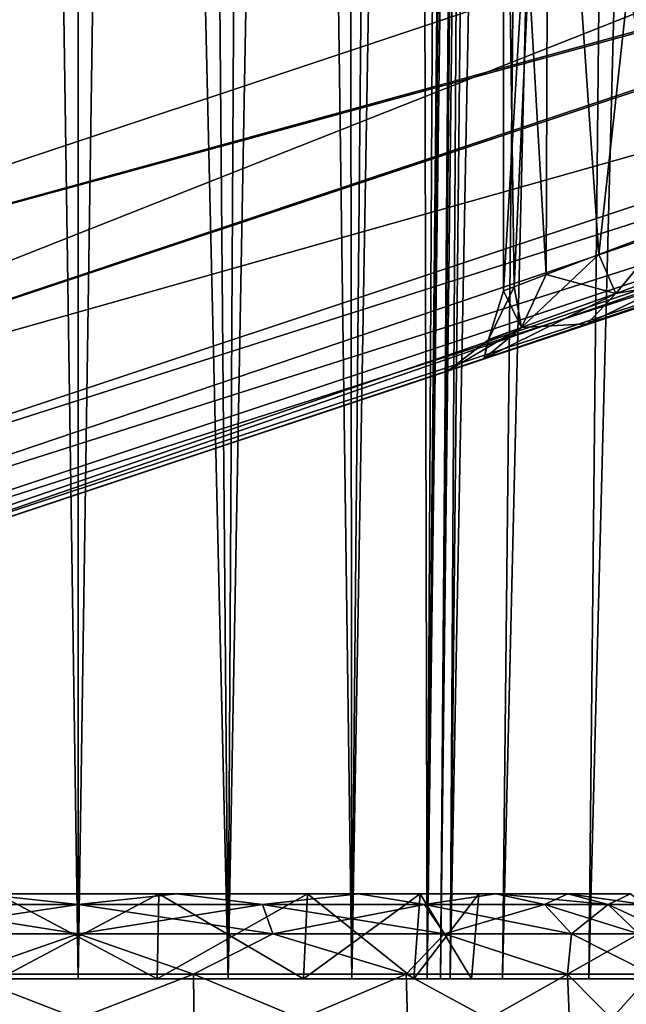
# Model space of a CAD drawing. Header units: millimetres. Extents: x -96 to 96, y -34 to 18.
# Tile 102 of 192: x -0.34 to 3.22, y -27.65 to -21.86. Entities that reach past the tile are written whole.
import ezdxf

# ---------------------------------------------------------------- set-up
doc = ezdxf.new("R2010")
doc.units = ezdxf.units.MM
doc.header["$LTSCALE"] = 65.185185
for name, color, linetype in [('107', 7, 'CONTINUOUS'), ('131', 7, 'CONTINUOUS'), ('162', 7, 'CONTINUOUS'), ('163', 7, 'CONTINUOUS'), ('176', 7, 'CONTINUOUS'), ('177', 7, 'CONTINUOUS'), ('22', 7, 'CONTINUOUS'), ('24', 7, 'CONTINUOUS'), ('54', 7, 'CONTINUOUS'), ('55', 7, 'CONTINUOUS'), ('57', 7, 'CONTINUOUS'), ('59', 7, 'CONTINUOUS'), ('68', 7, 'CONTINUOUS'), ('70', 7, 'CONTINUOUS'), ('834', 7, 'CONTINUOUS'), ('835', 7, 'CONTINUOUS'), ('836', 7, 'CONTINUOUS'), ('837', 7, 'CONTINUOUS'), ('838', 7, 'CONTINUOUS'), ('872', 7, 'CONTINUOUS'), ('876', 7, 'CONTINUOUS'), ('92', 7, 'CONTINUOUS'), ('95', 7, 'CONTINUOUS')]:
    doc.layers.add(name, color=color, linetype=linetype)

msp = doc.modelspace()

# ---------------------------------------------------------------- linework, layer by layer
at = {"layer": '107', "color": 7, "linetype": 'Continuous'}
for points in [[(0.6783, -27.4738, -27.4476), (-0.6838, -28, -27.4746), (-0.6783, -27.4738, -27.4476), (0.6783, -27.4738, -27.4476)], [(0.6838, -28, -27.4746), (-0.6838, -28, -27.4746), (0.6783, -27.4738, -27.4476), (0.6838, -28, -27.4746)], [(1.9282, -27.4738, -26.9199), (0.6838, -28, -27.4746), (0.6783, -27.4738, -27.4476), (1.9282, -27.4738, -26.9199)], [(1.9438, -28, -26.9427), (0.6838, -28, -27.4746), (1.9282, -27.4738, -26.9199), (1.9438, -28, -26.9427)], [(2.8745, -27.4738, -25.9477), (1.9438, -28, -26.9427), (1.9282, -27.4738, -26.9199), (2.8745, -27.4738, -25.9477)], [(2.8977, -28, -25.9627), (1.9438, -28, -26.9427), (2.8745, -27.4738, -25.9477), (2.8977, -28, -25.9627)], [(3.3681, -27.4738, -24.6841), (2.8977, -28, -25.9627), (2.8745, -27.4738, -25.9477), (3.3681, -27.4738, -24.6841)], [(3.3953, -28, -24.6888), (2.8977, -28, -25.9627), (3.3681, -27.4738, -24.6841), (3.3953, -28, -24.6888)]]:
    msp.add_3dface(points, dxfattribs=at)
at = {"layer": '131', "color": 7, "linetype": 'Continuous'}
for points in [[(-0.6838, -28, 27.4746), (0.6838, -28, 27.4746), (-0.6783, -27.4738, 27.4476), (-0.6838, -28, 27.4746)], [(-0.6783, -27.4738, 27.4476), (0.6838, -28, 27.4746), (0.6783, -27.4738, 27.4476), (-0.6783, -27.4738, 27.4476)], [(0.6838, -28, 27.4746), (1.9438, -28, 26.9427), (0.6783, -27.4738, 27.4476), (0.6838, -28, 27.4746)], [(0.6783, -27.4738, 27.4476), (1.9438, -28, 26.9427), (1.9282, -27.4738, 26.9199), (0.6783, -27.4738, 27.4476)], [(1.9282, -27.4738, 26.9199), (2.8977, -28, 25.9627), (2.8745, -27.4738, 25.9477), (1.9282, -27.4738, 26.9199)], [(1.9438, -28, 26.9427), (2.8977, -28, 25.9627), (1.9282, -27.4738, 26.9199), (1.9438, -28, 26.9427)], [(2.8977, -28, 25.9627), (3.3953, -28, 24.6888), (2.8745, -27.4738, 25.9477), (2.8977, -28, 25.9627)], [(3.3953, -28, 24.6888), (3.3681, -27.4738, 24.6841), (2.8745, -27.4738, 25.9477), (3.3953, -28, 24.6888)]]:
    msp.add_3dface(points, dxfattribs=at)
at = {"layer": '162', "color": 7, "linetype": 'Continuous'}
for points in [[(3.2456, -27, 23.7382), (2.8762, -27, 24.5983), (3.3263, -27.0627, 24.0564), (3.2456, -27, 23.7382)], [(3.3263, -27.0627, 24.0564), (2.8762, -27, 24.5983), (3.115, -27.0627, 24.6399), (3.3263, -27.0627, 24.0564)], [(3.3263, -27.0627, 24.0564), (3.115, -27.0627, 24.6399), (3.4838, -27.2352, 24.1471), (3.3263, -27.0627, 24.0564)], [(3.4838, -27.2352, 24.1471), (3.115, -27.0627, 24.6399), (3.2941, -27.2353, 24.6712), (3.4838, -27.2352, 24.1471)]]:
    msp.add_3dface(points, dxfattribs=at)
at = {"layer": '163', "color": 7, "linetype": 'Continuous'}
for points in [[(0, -27.0626, 27.2585), (-0.5793, -27, 26.9582), (-1.0828, -27.0626, 27.0673), (0, -27.0626, 27.2585)], [(0.5793, -27, 26.9582), (-0.5793, -27, 26.9582), (0, -27.0626, 27.2585), (0.5793, -27, 26.9582)], [(1.0828, -27.0626, 27.0674), (0.5793, -27, 26.9582), (0, -27.0626, 27.2585), (1.0828, -27.0626, 27.0674)], [(1.6467, -27, 26.5076), (0.5793, -27, 26.9582), (1.0828, -27.0626, 27.0674), (1.6467, -27, 26.5076)], [(2.0347, -27.0627, 26.5169), (1.6467, -27, 26.5076), (1.0828, -27.0626, 27.0674), (2.0347, -27.0627, 26.5169)], [(2.4547, -27, 25.6773), (1.6467, -27, 26.5076), (2.0347, -27.0627, 26.5169), (2.4547, -27, 25.6773)], [(2.7406, -27.0627, 25.6738), (2.4547, -27, 25.6773), (2.0347, -27.0627, 26.5169), (2.7406, -27.0627, 25.6738)], [(3.115, -27.0627, 24.6399), (2.4547, -27, 25.6773), (2.7406, -27.0627, 25.6738), (3.115, -27.0627, 24.6399)], [(2.8762, -27, 24.5983), (2.4547, -27, 25.6773), (3.115, -27.0627, 24.6399), (2.8762, -27, 24.5983)], [(0, -27.2351, 27.4403), (-1.0828, -27.0626, 27.0673), (-1.1451, -27.2351, 27.2381), (0, -27.2351, 27.4403)], [(0, -27.0626, 27.2585), (-1.0828, -27.0626, 27.0673), (0, -27.2351, 27.4403), (0, -27.0626, 27.2585)], [(1.1451, -27.2352, 27.2382), (0, -27.0626, 27.2585), (0, -27.2351, 27.4403), (1.1451, -27.2352, 27.2382)], [(1.0828, -27.0626, 27.0674), (0, -27.0626, 27.2585), (1.1451, -27.2352, 27.2382), (1.0828, -27.0626, 27.0674)], [(2.1517, -27.2352, 26.6561), (1.0828, -27.0626, 27.0674), (1.1451, -27.2352, 27.2382), (2.1517, -27.2352, 26.6561)], [(2.0347, -27.0627, 26.5169), (1.0828, -27.0626, 27.0674), (2.1517, -27.2352, 26.6561), (2.0347, -27.0627, 26.5169)], [(2.8981, -27.2352, 25.7645), (2.0347, -27.0627, 26.5169), (2.1517, -27.2352, 26.6561), (2.8981, -27.2352, 25.7645)], [(2.7406, -27.0627, 25.6738), (2.0347, -27.0627, 26.5169), (2.8981, -27.2352, 25.7645), (2.7406, -27.0627, 25.6738)], [(3.2941, -27.2353, 24.6712), (2.7406, -27.0627, 25.6738), (2.8981, -27.2352, 25.7645), (3.2941, -27.2353, 24.6712)], [(3.2941, -27.2353, 24.6712), (3.115, -27.0627, 24.6399), (2.7406, -27.0627, 25.6738), (3.2941, -27.2353, 24.6712)], [(-0.6783, -27.4738, 27.4476), (0, -27.2351, 27.4403), (-1.1451, -27.2351, 27.2381), (-0.6783, -27.4738, 27.4476)], [(-0.6783, -27.4738, 27.4476), (0.6783, -27.4738, 27.4476), (0, -27.2351, 27.4403), (-0.6783, -27.4738, 27.4476)], [(0.6783, -27.4738, 27.4476), (1.1451, -27.2352, 27.2382), (0, -27.2351, 27.4403), (0.6783, -27.4738, 27.4476)], [(0.6783, -27.4738, 27.4476), (1.9282, -27.4738, 26.9199), (1.1451, -27.2352, 27.2382), (0.6783, -27.4738, 27.4476)], [(1.9282, -27.4738, 26.9199), (2.1517, -27.2352, 26.6561), (1.1451, -27.2352, 27.2382), (1.9282, -27.4738, 26.9199)], [(1.9282, -27.4738, 26.9199), (2.8745, -27.4738, 25.9477), (2.1517, -27.2352, 26.6561), (1.9282, -27.4738, 26.9199)], [(2.8745, -27.4738, 25.9477), (2.8981, -27.2352, 25.7645), (2.1517, -27.2352, 26.6561), (2.8745, -27.4738, 25.9477)], [(2.8745, -27.4738, 25.9477), (3.3681, -27.4738, 24.6841), (2.8981, -27.2352, 25.7645), (2.8745, -27.4738, 25.9477)], [(3.3681, -27.4738, 24.6841), (3.2941, -27.2353, 24.6712), (2.8981, -27.2352, 25.7645), (3.3681, -27.4738, 24.6841)]]:
    msp.add_3dface(points, dxfattribs=at)
at = {"layer": '176', "color": 7, "linetype": 'Continuous'}
for points in [[(-1.0828, -27.0626, -27.0674), (-0.5793, -27, -26.9582), (0, -27.0626, -27.2585), (-1.0828, -27.0626, -27.0674)], [(-0.5793, -27, -26.9582), (0.5793, -27, -26.9582), (0, -27.0626, -27.2585), (-0.5793, -27, -26.9582)], [(0, -27.0626, -27.2585), (0.5793, -27, -26.9582), (1.0828, -27.0626, -27.0673), (0, -27.0626, -27.2585)], [(0.5793, -27, -26.9582), (1.6467, -27, -26.5076), (1.0828, -27.0626, -27.0673), (0.5793, -27, -26.9582)], [(1.0828, -27.0626, -27.0673), (1.6467, -27, -26.5076), (2.0347, -27.0626, -26.5169), (1.0828, -27.0626, -27.0673)], [(1.6467, -27, -26.5076), (2.4547, -27, -25.6773), (2.0347, -27.0626, -26.5169), (1.6467, -27, -26.5076)], [(2.0347, -27.0626, -26.5169), (2.4547, -27, -25.6773), (2.7404, -27.0626, -25.6737), (2.0347, -27.0626, -26.5169)], [(2.4547, -27, -25.6773), (2.8762, -27, -24.5983), (2.7404, -27.0626, -25.6737), (2.4547, -27, -25.6773)], [(2.7404, -27.0626, -25.6737), (2.8762, -27, -24.5983), (3.1148, -27.0626, -24.6399), (2.7404, -27.0626, -25.6737)], [(-1.1451, -27.2352, -27.2382), (0, -27.0626, -27.2585), (0, -27.2351, -27.4403), (-1.1451, -27.2352, -27.2382)], [(-1.0828, -27.0626, -27.0674), (0, -27.0626, -27.2585), (-1.1451, -27.2352, -27.2382), (-1.0828, -27.0626, -27.0674)], [(0, -27.0626, -27.2585), (1.0828, -27.0626, -27.0673), (0, -27.2351, -27.4403), (0, -27.0626, -27.2585)], [(0, -27.2351, -27.4403), (1.0828, -27.0626, -27.0673), (1.1451, -27.2351, -27.2381), (0, -27.2351, -27.4403)], [(1.0828, -27.0626, -27.0673), (2.0347, -27.0626, -26.5169), (1.1451, -27.2351, -27.2381), (1.0828, -27.0626, -27.0673)], [(1.1451, -27.2351, -27.2381), (2.0347, -27.0626, -26.5169), (2.1517, -27.2351, -26.656), (1.1451, -27.2351, -27.2381)], [(2.0347, -27.0626, -26.5169), (2.7404, -27.0626, -25.6737), (2.1517, -27.2351, -26.656), (2.0347, -27.0626, -26.5169)], [(2.1517, -27.2351, -26.656), (2.7404, -27.0626, -25.6737), (2.898, -27.2351, -25.7644), (2.1517, -27.2351, -26.656)], [(2.7404, -27.0626, -25.6737), (3.1148, -27.0626, -24.6399), (2.898, -27.2351, -25.7644), (2.7404, -27.0626, -25.6737)], [(2.898, -27.2351, -25.7644), (3.1148, -27.0626, -24.6399), (3.294, -27.235, -24.6711), (2.898, -27.2351, -25.7644)], [(-0.6783, -27.4738, -27.4476), (-1.1451, -27.2352, -27.2382), (0, -27.2351, -27.4403), (-0.6783, -27.4738, -27.4476)], [(0.6783, -27.4738, -27.4476), (-0.6783, -27.4738, -27.4476), (0, -27.2351, -27.4403), (0.6783, -27.4738, -27.4476)], [(0.6783, -27.4738, -27.4476), (0, -27.2351, -27.4403), (1.1451, -27.2351, -27.2381), (0.6783, -27.4738, -27.4476)], [(1.9282, -27.4738, -26.9199), (0.6783, -27.4738, -27.4476), (1.1451, -27.2351, -27.2381), (1.9282, -27.4738, -26.9199)], [(1.9282, -27.4738, -26.9199), (1.1451, -27.2351, -27.2381), (2.1517, -27.2351, -26.656), (1.9282, -27.4738, -26.9199)], [(2.8745, -27.4738, -25.9477), (1.9282, -27.4738, -26.9199), (2.1517, -27.2351, -26.656), (2.8745, -27.4738, -25.9477)], [(2.8745, -27.4738, -25.9477), (2.1517, -27.2351, -26.656), (2.898, -27.2351, -25.7644), (2.8745, -27.4738, -25.9477)], [(3.3681, -27.4738, -24.6841), (2.8745, -27.4738, -25.9477), (3.294, -27.235, -24.6711), (3.3681, -27.4738, -24.6841)], [(2.8745, -27.4738, -25.9477), (2.898, -27.2351, -25.7644), (3.294, -27.235, -24.6711), (2.8745, -27.4738, -25.9477)]]:
    msp.add_3dface(points, dxfattribs=at)
at = {"layer": '177', "color": 7, "linetype": 'Continuous'}
for points in [[(2.8762, -27, -24.5983), (3.2456, -27, -23.7382), (3.1148, -27.0626, -24.6399), (2.8762, -27, -24.5983)], [(3.1148, -27.0626, -24.6399), (3.2456, -27, -23.7382), (3.3262, -27.0626, -24.0563), (3.1148, -27.0626, -24.6399)], [(3.294, -27.235, -24.6711), (3.1148, -27.0626, -24.6399), (3.3262, -27.0626, -24.0563), (3.294, -27.235, -24.6711)]]:
    msp.add_3dface(points, dxfattribs=at)
at = {"layer": '22', "color": 7, "linetype": 'Continuous'}
for points in [[(72, -2, 20), (72, -27.5, 20.2225), (-72, -27.5, 20.2225), (72, -2, 20)], [(-72, -2, 20), (72, -2, 20), (-72, -27.5, 20.2225), (-72, -2, 20)]]:
    msp.add_3dface(points, dxfattribs=at)
at = {"layer": '24', "color": 7, "linetype": 'Continuous'}
for points in [[(-72, -2, -20), (-72, -27.5, -20.2225), (72, -27.5, -20.2225), (-72, -2, -20)], [(72, -2, -20), (-72, -2, -20), (72, -27.5, -20.2225), (72, -2, -20)]]:
    msp.add_3dface(points, dxfattribs=at)
at = {"layer": '54', "color": 7, "linetype": 'Continuous'}
for points in [[(-0.5614, 10.2026, -26.5077), (0, 10.2026, -26.5721), (-0.8827, -27.5, -26.0533), (-0.5614, 10.2026, -26.5077)], [(-0.8827, -27.5, -26.0533), (0, 10.2026, -26.5721), (0, -27.5, -26.2431), (-0.8827, -27.5, -26.0533)], [(0, 10.2026, -26.5721), (0.5614, 10.2026, -26.5077), (0, -27.5, -26.2431), (0, 10.2026, -26.5721)], [(0, -27.5, -26.2431), (0.5614, 10.2026, -26.5077), (0.8827, -27.5, -26.0533), (0, -27.5, -26.2431)], [(0.5614, 10.2026, -26.5077), (1.0935, 10.2026, -26.3176), (0.8827, -27.5, -26.0533), (0.5614, 10.2026, -26.5077)], [(1.0935, 10.2026, -26.3176), (1.5686, 10.2026, -26.0117), (0.8827, -27.5, -26.0533), (1.0935, 10.2026, -26.3176)], [(0.8827, -27.5, -26.0533), (1.5686, 10.2026, -26.0117), (1.609, -27.5, -25.5174), (0.8827, -27.5, -26.0533)], [(1.5686, 10.2026, -26.0117), (1.9621, 10.2026, -25.6062), (1.609, -27.5, -25.5174), (1.5686, 10.2026, -26.0117)], [(1.9621, 10.2026, -25.6062), (2.2533, 10.2026, -25.1219), (1.609, -27.5, -25.5174), (1.9621, 10.2026, -25.6062)], [(1.609, -27.5, -25.5174), (2.2533, 10.2026, -25.1219), (2.0508, -27.5, -24.7305), (1.609, -27.5, -25.5174)], [(2.4271, 10.2026, -24.5843), (2.4744, 10.2026, -24.0212), (2.0508, -27.5, -24.7305), (2.4271, 10.2026, -24.5843)], [(2.0508, -27.5, -24.7305), (2.4744, 10.2026, -24.0212), (2.3157, -7.4278, -23.9296), (2.0508, -27.5, -24.7305)], [(2.2533, 10.2026, -25.1219), (2.4271, 10.2026, -24.5843), (2.0508, -27.5, -24.7305), (2.2533, 10.2026, -25.1219)], [(2.1301, -27.5, -23.8316), (2.0508, -27.5, -24.7305), (2.3157, -7.4278, -23.9296), (2.1301, -27.5, -23.8316)]]:
    msp.add_3dface(points, dxfattribs=at)
at = {"layer": '55', "color": 7, "linetype": 'Continuous'}
for points in [[(0, -27.5, 26.2431), (-0.5614, 10.2026, 26.5077), (-0.8827, -27.5, 26.0533), (0, -27.5, 26.2431)], [(0, 10.2026, 26.5721), (-0.5614, 10.2026, 26.5077), (0, -27.5, 26.2431), (0, 10.2026, 26.5721)], [(0.8827, -27.5, 26.0533), (0, 10.2026, 26.5721), (0, -27.5, 26.2431), (0.8827, -27.5, 26.0533)], [(0.5614, 10.2026, 26.5077), (0, 10.2026, 26.5721), (0.8827, -27.5, 26.0533), (0.5614, 10.2026, 26.5077)], [(1.0935, 10.2026, 26.3176), (0.5614, 10.2026, 26.5077), (0.8827, -27.5, 26.0533), (1.0935, 10.2026, 26.3176)], [(1.609, -27.5, 25.5174), (1.0935, 10.2026, 26.3176), (0.8827, -27.5, 26.0533), (1.609, -27.5, 25.5174)], [(1.5686, 10.2026, 26.0117), (1.0935, 10.2026, 26.3176), (1.609, -27.5, 25.5174), (1.5686, 10.2026, 26.0117)], [(1.9621, 10.2026, 25.6062), (1.5686, 10.2026, 26.0117), (1.609, -27.5, 25.5174), (1.9621, 10.2026, 25.6062)], [(2.0508, -27.5, 24.7305), (1.9621, 10.2026, 25.6062), (1.609, -27.5, 25.5174), (2.0508, -27.5, 24.7305)], [(2.2533, 10.2026, 25.1219), (1.9621, 10.2026, 25.6062), (2.0508, -27.5, 24.7305), (2.2533, 10.2026, 25.1219)], [(2.4271, 10.2026, 24.5843), (2.2533, 10.2026, 25.1219), (2.0508, -27.5, 24.7305), (2.4271, 10.2026, 24.5843)], [(2.1301, -27.5, 23.8316), (2.4271, 10.2026, 24.5843), (2.0508, -27.5, 24.7305), (2.1301, -27.5, 23.8316)], [(2.294, -9.8053, 23.9176), (2.4271, 10.2026, 24.5843), (2.1301, -27.5, 23.8316), (2.294, -9.8053, 23.9176)]]:
    msp.add_3dface(points, dxfattribs=at)
at = {"layer": '57', "color": 7, "linetype": 'Continuous'}
for points in [[(2.4938, -27.5, 22.6542), (2.897, 10.2038, 22.9312), (2.1854, -27.5, 23.204), (2.4938, -27.5, 22.6542)], [(2.897, 10.2038, 22.9312), (2.5752, 10.2035, 23.4333), (2.1854, -27.5, 23.204), (2.897, 10.2038, 22.9312)], [(2.5752, 10.2035, 23.4333), (2.294, -9.8053, 23.9176), (2.1854, -27.5, 23.204), (2.5752, 10.2035, 23.4333)], [(3.3891, 10.2035, 22.5942), (2.897, 10.2038, 22.9312), (2.4938, -27.5, 22.6542), (3.3891, 10.2035, 22.5942)], [(3.0008, -27.5, 22.2797), (3.3891, 10.2035, 22.5942), (2.4938, -27.5, 22.6542), (3.0008, -27.5, 22.2797)], [(3.3023, -27.5, 22.1803), (3.3891, 10.2035, 22.5942), (3.0008, -27.5, 22.2797), (3.3023, -27.5, 22.1803)], [(2.294, -9.8053, 23.9176), (2.1301, -27.5, 23.8316), (2.1854, -27.5, 23.204), (2.294, -9.8053, 23.9176)]]:
    msp.add_3dface(points, dxfattribs=at)
at = {"layer": '59', "color": 7, "linetype": 'Continuous'}
for points in [[(2.1301, -27.5, -23.8316), (2.5752, 10.2035, -23.4333), (2.1855, -27.5, -23.2038), (2.1301, -27.5, -23.8316)], [(2.1301, -27.5, -23.8316), (2.3157, -7.4278, -23.9296), (2.5752, 10.2035, -23.4333), (2.1301, -27.5, -23.8316)], [(2.1855, -27.5, -23.2038), (2.897, 10.2038, -22.9312), (2.4939, -27.5, -22.6541), (2.1855, -27.5, -23.2038)], [(2.5752, 10.2035, -23.4333), (2.897, 10.2038, -22.9312), (2.1855, -27.5, -23.2038), (2.5752, 10.2035, -23.4333)], [(2.897, 10.2038, -22.9312), (3.3891, 10.2035, -22.5942), (2.4939, -27.5, -22.6541), (2.897, 10.2038, -22.9312)], [(2.4939, -27.5, -22.6541), (3.3891, 10.2035, -22.5942), (3.0009, -27.5, -22.2797), (2.4939, -27.5, -22.6541)], [(3.3891, 10.2035, -22.5942), (3.9737, 10.2026, -22.4756), (3.0009, -27.5, -22.2797), (3.3891, 10.2035, -22.5942)], [(3.0009, -27.5, -22.2797), (3.9737, 10.2026, -22.4756), (3.3023, -27.5, -22.1803), (3.0009, -27.5, -22.2797)]]:
    msp.add_3dface(points, dxfattribs=at)
at = {"layer": '68', "color": 7, "linetype": 'Continuous'}
for points in [[(73.3466, -27.5, 20.3466), (-49.605, -27.5, 20.2305), (-73.3466, -27.5, 20.3466), (73.3466, -27.5, 20.3466)], [(49.605, -27.5, -20.2305), (-73.3466, -27.5, -20.3466), (48.8933, -27.5, -19.8877), (49.605, -27.5, -20.2305)], [(48.8933, -27.5, -19.8877), (-73.3466, -27.5, -20.3466), (-49.605, -27.5, -20.2305), (48.8933, -27.5, -19.8877)], [(-73.3466, -27.5, -20.3466), (49.605, -27.5, -20.2305), (73.3466, -27.5, -20.3466), (-73.3466, -27.5, -20.3466)], [(-48.8933, -27.5, 19.8877), (-49.605, -27.5, 20.2305), (50.2064, -27.5, 20.263), (-48.8933, -27.5, 19.8877)], [(48.225, -27.5, -18.5), (48.4008, -27.5, -19.2702), (-49.605, -27.5, -20.2305), (48.225, -27.5, -18.5)], [(48.225, -27.5, -18.5), (-49.605, -27.5, -20.2305), (35.4729, -27.5, -15.0717), (48.225, -27.5, -18.5)], [(48.4008, -27.5, -19.2702), (48.8933, -27.5, -19.8877), (-49.605, -27.5, -20.2305), (48.4008, -27.5, -19.2702)], [(-49.605, -27.5, -20.2305), (32.875, -27.5, -13), (33.0854, -27.5, -13.922), (-49.605, -27.5, -20.2305)], [(32.875, -27.5, -13), (-49.605, -27.5, -20.2305), (-34.5271, -27.5, -15.0717), (32.875, -27.5, -13)], [(35.4729, -27.5, -15.0717), (-49.605, -27.5, -20.2305), (34.5271, -27.5, -15.0717), (35.4729, -27.5, -15.0717)], [(34.5271, -27.5, -15.0717), (-49.605, -27.5, -20.2305), (33.6751, -27.5, -14.6614), (34.5271, -27.5, -15.0717)], [(33.6751, -27.5, -14.6614), (-49.605, -27.5, -20.2305), (33.0854, -27.5, -13.922), (33.6751, -27.5, -14.6614)], [(-49.605, -27.5, 20.2305), (73.3466, -27.5, 20.3466), (50.2064, -27.5, 20.263), (-49.605, -27.5, 20.2305)], [(-48.4008, -27.5, 19.2702), (-48.8933, -27.5, 19.8877), (50.2064, -27.5, 20.263), (-48.4008, -27.5, 19.2702)], [(-48.225, -27.5, 18.5), (-48.4008, -27.5, 19.2702), (50.2064, -27.5, 20.263), (-48.225, -27.5, 18.5)], [(-35.4729, -27.5, 15.0717), (-48.225, -27.5, 18.5), (50.2064, -27.5, 20.263), (-35.4729, -27.5, 15.0717)], [(-34.5271, -27.5, 15.0717), (-35.4729, -27.5, 15.0717), (50.2064, -27.5, 20.263), (-34.5271, -27.5, 15.0717)], [(-33.6751, -27.5, 14.6614), (-34.5271, -27.5, 15.0717), (50.2064, -27.5, 20.263), (-33.6751, -27.5, 14.6614)], [(32.875, -27.5, 13), (32.875, -27.5, -13), (-34.5271, -27.5, -15.0717), (32.875, -27.5, 13)], [(-33.6751, -27.5, -14.6614), (32.875, -27.5, 13), (-34.5271, -27.5, -15.0717), (-33.6751, -27.5, -14.6614)], [(-33.0854, -27.5, 13.922), (-33.6751, -27.5, 14.6614), (50.2064, -27.5, 20.263), (-33.0854, -27.5, 13.922)], [(-33.0854, -27.5, -13.922), (32.875, -27.5, 13), (-33.6751, -27.5, -14.6614), (-33.0854, -27.5, -13.922)], [(-32.875, -27.5, 13), (-33.0854, -27.5, 13.922), (50.2064, -27.5, 20.263), (-32.875, -27.5, 13)], [(-32.875, -27.5, -13), (32.875, -27.5, 13), (-33.0854, -27.5, -13.922), (-32.875, -27.5, -13)], [(34.5271, -27.5, 15.0717), (33.6751, -27.5, 14.6614), (-32.875, -27.5, -13), (34.5271, -27.5, 15.0717)], [(34.5271, -27.5, 15.0717), (-32.875, -27.5, -13), (-32.875, -27.5, 13), (34.5271, -27.5, 15.0717)], [(34.5271, -27.5, 15.0717), (-32.875, -27.5, 13), (49.3934, -27.5, 20.1681), (34.5271, -27.5, 15.0717)], [(49.3934, -27.5, 20.1681), (-32.875, -27.5, 13), (50.2064, -27.5, 20.263), (49.3934, -27.5, 20.1681)], [(33.0854, -27.5, 13.922), (32.875, -27.5, 13), (-32.875, -27.5, -13), (33.0854, -27.5, 13.922)], [(33.6751, -27.5, 14.6614), (33.0854, -27.5, 13.922), (-32.875, -27.5, -13), (33.6751, -27.5, 14.6614)], [(-0.4656, -27.5, -26.3965), (0.4214, -27.5, -25.9428), (0.4656, -27.5, -26.3965), (-0.4656, -27.5, -26.3965)], [(-0.4214, -27.5, -25.9428), (0.4214, -27.5, -25.9428), (-0.4656, -27.5, -26.3965), (-0.4214, -27.5, -25.9428)], [(-0.4656, -27.5, 26.3965), (0.4656, -27.5, 26.3965), (-0.4214, -27.5, 25.9428), (-0.4656, -27.5, 26.3965)], [(-0.4214, -27.5, 25.9428), (0.4656, -27.5, 26.3965), (0.4214, -27.5, 25.9428), (-0.4214, -27.5, 25.9428)], [(0.4214, -27.5, -25.9428), (1.1807, -27.5, -25.5771), (0.4656, -27.5, -26.3965), (0.4214, -27.5, -25.9428)], [(0.4214, -27.5, 25.9428), (0.4656, -27.5, 26.3965), (1.1807, -27.5, 25.5771), (0.4214, -27.5, 25.9428)], [(0.4656, -27.5, -26.3965), (1.1807, -27.5, -25.5771), (1.3234, -27.5, -26.0343), (0.4656, -27.5, -26.3965)], [(0.4656, -27.5, 26.3965), (1.3234, -27.5, 26.0343), (1.1807, -27.5, 25.5771), (0.4656, -27.5, 26.3965)], [(3.9826, -27.5, 22.5038), (0.7236, -27.5, 22.3466), (3.1999, -27.5, 22.9564), (3.9826, -27.5, 22.5038)], [(0.7236, -27.5, -22.3466), (4.873, -27.5, -22.3466), (1.3385, -27.5, -22.757), (0.7236, -27.5, -22.3466)], [(4.873, -27.5, 22.3466), (0.7236, -27.5, 22.3466), (3.9826, -27.5, 22.5038), (4.873, -27.5, 22.3466)], [(0.7236, -27.5, 22.3466), (1.3385, -27.5, 22.757), (3.1999, -27.5, 22.9564), (0.7236, -27.5, 22.3466)], [(1.1807, -27.5, -25.5771), (1.7062, -27.5, -24.9182), (1.3234, -27.5, -26.0343), (1.1807, -27.5, -25.5771)], [(1.1807, -27.5, 25.5771), (1.3234, -27.5, 26.0343), (1.7062, -27.5, 24.9182), (1.1807, -27.5, 25.5771)], [(1.3234, -27.5, 26.0343), (1.9728, -27.5, 25.3671), (1.7062, -27.5, 24.9182), (1.3234, -27.5, 26.0343)], [(1.3234, -27.5, -26.0343), (1.7062, -27.5, -24.9182), (1.9728, -27.5, -25.3671), (1.3234, -27.5, -26.0343)], [(4.873, -27.5, -22.3466), (3.9826, -27.5, -22.5038), (1.3385, -27.5, -22.757), (4.873, -27.5, -22.3466)], [(1.3385, -27.5, -22.757), (3.9826, -27.5, -22.5038), (1.7494, -27.5, -23.3715), (1.3385, -27.5, -22.757)], [(3.1999, -27.5, 22.9564), (1.3385, -27.5, 22.757), (2.6195, -27.5, 23.6497), (3.1999, -27.5, 22.9564)], [(1.3385, -27.5, 22.757), (1.7494, -27.5, 23.3715), (2.6195, -27.5, 23.6497), (1.3385, -27.5, 22.757)], [(1.7062, -27.5, -24.9182), (1.8937, -27.5, -24.0966), (1.9728, -27.5, -25.3671), (1.7062, -27.5, -24.9182)], [(1.9728, -27.5, 25.3671), (1.8937, -27.5, 24.0966), (1.7062, -27.5, 24.9182), (1.9728, -27.5, 25.3671)], [(3.1999, -27.5, -22.9564), (1.8937, -27.5, -24.0966), (1.7494, -27.5, -23.3715), (3.1999, -27.5, -22.9564)], [(3.9826, -27.5, -22.5038), (3.1999, -27.5, -22.9564), (1.7494, -27.5, -23.3715), (3.9826, -27.5, -22.5038)], [(1.7494, -27.5, 23.3715), (1.8937, -27.5, 24.0966), (2.3117, -27.5, 24.4998), (1.7494, -27.5, 23.3715)], [(2.6195, -27.5, 23.6497), (1.7494, -27.5, 23.3715), (2.3117, -27.5, 24.4998), (2.6195, -27.5, 23.6497)], [(2.6195, -27.5, -23.6497), (1.8937, -27.5, -24.0966), (3.1999, -27.5, -22.9564), (2.6195, -27.5, -23.6497)], [(1.9728, -27.5, -25.3671), (1.8937, -27.5, -24.0966), (2.6195, -27.5, -23.6497), (1.9728, -27.5, -25.3671)], [(2.3117, -27.5, 24.4998), (1.8937, -27.5, 24.0966), (1.9728, -27.5, 25.3671), (2.3117, -27.5, 24.4998)], [(2.3117, -27.5, -24.4998), (1.9728, -27.5, -25.3671), (2.6195, -27.5, -23.6497), (2.3117, -27.5, -24.4998)]]:
    msp.add_3dface(points, dxfattribs=at)
at = {"layer": '70', "color": 7, "linetype": 'Continuous'}
for points in [[(0.5793, -27, 26.9582), (-0.4743, -27, 26.4393), (-0.5793, -27, 26.9582), (0.5793, -27, 26.9582)], [(0.4743, -27, -26.4393), (-0.5793, -27, -26.9582), (-0.4743, -27, -26.4393), (0.4743, -27, -26.4393)], [(0.5793, -27, -26.9582), (-0.5793, -27, -26.9582), (0.4743, -27, -26.4393), (0.5793, -27, -26.9582)], [(0.4743, -27, 26.4393), (-0.4743, -27, 26.4393), (0.5793, -27, 26.9582), (0.4743, -27, 26.4393)], [(1.3481, -27, 26.0705), (0.4743, -27, 26.4393), (0.5793, -27, 26.9582), (1.3481, -27, 26.0705)], [(1.3481, -27, -26.0705), (0.5793, -27, -26.9582), (0.4743, -27, -26.4393), (1.3481, -27, -26.0705)], [(1.6467, -27, 26.5076), (1.3481, -27, 26.0705), (0.5793, -27, 26.9582), (1.6467, -27, 26.5076)], [(1.6467, -27, -26.5076), (0.5793, -27, -26.9582), (1.3481, -27, -26.0705), (1.6467, -27, -26.5076)], [(2.0096, -27, 25.3908), (1.3481, -27, 26.0705), (1.6467, -27, 26.5076), (2.0096, -27, 25.3908)], [(2.0096, -27, -25.3908), (1.6467, -27, -26.5076), (1.3481, -27, -26.0705), (2.0096, -27, -25.3908)], [(2.4547, -27, 25.6773), (2.0096, -27, 25.3908), (1.6467, -27, 26.5076), (2.4547, -27, 25.6773)], [(2.3548, -27, -24.5073), (1.6467, -27, -26.5076), (2.0096, -27, -25.3908), (2.3548, -27, -24.5073)], [(2.4547, -27, -25.6773), (1.6467, -27, -26.5076), (2.3548, -27, -24.5073), (2.4547, -27, -25.6773)], [(2.3548, -27, 24.5073), (2.0096, -27, 25.3908), (2.4547, -27, 25.6773), (2.3548, -27, 24.5073)], [(2.6574, -27, 23.6715), (2.3548, -27, 24.5073), (2.4547, -27, 25.6773), (2.6574, -27, 23.6715)], [(2.6574, -27, -23.6715), (2.4547, -27, -25.6773), (2.3548, -27, -24.5073), (2.6574, -27, -23.6715)], [(2.8762, -27, 24.5983), (2.6574, -27, 23.6715), (2.4547, -27, 25.6773), (2.8762, -27, 24.5983)], [(2.8762, -27, -24.5983), (2.4547, -27, -25.6773), (2.6574, -27, -23.6715), (2.8762, -27, -24.5983)], [(3.2281, -27, 22.9899), (2.6574, -27, 23.6715), (2.8762, -27, 24.5983), (3.2281, -27, 22.9899)], [(3.2281, -27, -22.9899), (2.8762, -27, -24.5983), (2.6574, -27, -23.6715), (3.2281, -27, -22.9899)], [(3.2456, -27, 23.7382), (3.2281, -27, 22.9899), (2.8762, -27, 24.5983), (3.2456, -27, 23.7382)], [(3.2456, -27, -23.7382), (2.8762, -27, -24.5983), (3.2281, -27, -22.9899), (3.2456, -27, -23.7382)]]:
    msp.add_3dface(points, dxfattribs=at)
at = {"layer": '834', "color": 252, "linetype": 'Continuous', "true_color": 0x828c8c}
for points in [[(-3.6921, -25.8818, -17.1506), (9.359, -21.5315, -17.2265), (9.359, -21.5315, -2.3988), (-3.6921, -25.8818, -17.1506)], [(9.359, -21.5315, 17.2265), (-3.6921, -25.8818, 17.1506), (6.2604, -22.5643, 3.9987), (9.359, -21.5315, 17.2265)], [(8.8869, -21.6888, -2.9247), (-3.6921, -25.8818, -17.1506), (9.359, -21.5315, -2.3988), (8.8869, -21.6888, -2.9247)], [(8.3228, -21.8769, -3.3637), (-3.6921, -25.8818, -17.1506), (8.8869, -21.6888, -2.9247), (8.3228, -21.8769, -3.3637)], [(7.6825, -22.0903, -3.6981), (-3.6921, -25.8818, -17.1506), (8.3228, -21.8769, -3.3637), (7.6825, -22.0903, -3.6981)], [(6.9869, -22.3222, -3.9132), (-3.6921, -25.8818, -17.1506), (7.6825, -22.0903, -3.6981), (6.9869, -22.3222, -3.9132)], [(6.2603, -22.5643, -3.9987), (-3.6921, -25.8818, -17.1506), (6.9869, -22.3222, -3.9132), (6.2603, -22.5643, -3.9987)], [(5.5299, -22.8078, -3.9504), (-3.6921, -25.8818, -17.1506), (6.2603, -22.5643, -3.9987), (5.5299, -22.8078, -3.9504)], [(6.2604, -22.5643, 3.9987), (-3.6921, -25.8818, 17.1506), (5.53, -22.8078, 3.9504), (6.2604, -22.5643, 3.9987)], [(4.823, -23.0434, -3.7706), (-3.6921, -25.8818, -17.1506), (5.5299, -22.8078, -3.9504), (4.823, -23.0434, -3.7706)], [(5.53, -22.8078, 3.9504), (-3.6921, -25.8818, 17.1506), (4.8231, -23.0434, 3.7706), (5.53, -22.8078, 3.9504)], [(4.1651, -23.2628, -3.4681), (-3.6921, -25.8818, -17.1506), (4.823, -23.0434, -3.7706), (4.1651, -23.2628, -3.4681)], [(4.8231, -23.0434, 3.7706), (-3.6921, -25.8818, 17.1506), (4.1652, -23.2627, 3.4682), (4.8231, -23.0434, 3.7706)], [(4.1652, -23.2627, 3.4682), (-3.6921, -25.8818, 17.1506), (3.578, -23.4585, 3.0566), (4.1652, -23.2627, 3.4682)], [(3.5779, -23.4585, -3.0566), (-3.6921, -25.8818, -17.1506), (4.1651, -23.2628, -3.4681), (3.5779, -23.4585, -3.0566)], [(3.0789, -23.6248, -2.5531), (-3.6921, -25.8818, -17.1506), (3.5779, -23.4585, -3.0566), (3.0789, -23.6248, -2.5531)], [(3.578, -23.4585, 3.0566), (-3.6921, -25.8818, 17.1506), (3.0789, -23.6248, 2.5531), (3.578, -23.4585, 3.0566)], [(2.3914, -23.854, -1.3461), (-3.6921, -25.8818, -17.1506), (3.0789, -23.6248, -2.5531), (2.3914, -23.854, -1.3461)], [(3.0789, -23.6248, 2.5531), (-3.6921, -25.8818, 17.1506), (2.3915, -23.854, 1.3462), (3.0789, -23.6248, 2.5531)], [(2.1581, -23.9318), (-3.6921, -25.8818, -17.1506), (2.3914, -23.854, -1.3461), (2.1581, -23.9318)], [(2.3915, -23.854, 1.3462), (-3.6921, -25.8818, -17.1506), (2.1581, -23.9318), (2.3915, -23.854, 1.3462)], [(-3.6921, -25.8818, 17.1506), (-3.6921, -25.8818, -17.1506), (2.3915, -23.854, 1.3462), (-3.6921, -25.8818, 17.1506)]]:
    msp.add_3dface(points, dxfattribs=at)
at = {"layer": '835', "color": 252, "linetype": 'Continuous', "true_color": 0x828c8c}
for points in [[(2.7664, -18.9845, 1.3394), (2.5, -23.4574), (2.5, -18.9845), (2.7664, -18.9845, 1.3394)], [(2.5624, -23.4337, 0.6578), (2.5, -23.4574), (2.7664, -18.9845, 1.3394), (2.5624, -23.4337, 0.6578)], [(2.7504, -23.362, 1.2999), (2.5624, -23.4337, 0.6578), (2.7664, -18.9845, 1.3394), (2.7504, -23.362, 1.2999)], [(3.0594, -23.2443, 1.8982), (2.7504, -23.362, 1.2999), (2.7664, -18.9845, 1.3394), (3.0594, -23.2443, 1.8982)], [(3.5251, -18.9845, 2.4749), (3.0594, -23.2443, 1.8982), (2.7664, -18.9845, 1.3394), (3.5251, -18.9845, 2.4749)], [(3.4834, -23.0828, 2.4324), (3.0594, -23.2443, 1.8982), (3.5251, -18.9845, 2.4749), (3.4834, -23.0828, 2.4324)]]:
    msp.add_3dface(points, dxfattribs=at)
at = {"layer": '836', "color": 252, "linetype": 'Continuous', "true_color": 0x828c8c}
for points in [[(2.5, -18.9845), (2.7503, -23.3621, -1.2998), (2.7664, -18.9845, -1.3394), (2.5, -18.9845)], [(2.7503, -23.3621, -1.2998), (2.5, -18.9845), (2.5623, -23.4337, -0.6577), (2.7503, -23.3621, -1.2998)], [(2.5, -18.9845), (2.5, -23.4574), (2.5623, -23.4337, -0.6577), (2.5, -18.9845)], [(2.7503, -23.3621, -1.2998), (3.0594, -23.2443, -1.8981), (2.7664, -18.9845, -1.3394), (2.7503, -23.3621, -1.2998)], [(2.7664, -18.9845, -1.3394), (3.4833, -23.0828, -2.4324), (3.5251, -18.9845, -2.4749), (2.7664, -18.9845, -1.3394)], [(3.0594, -23.2443, -1.8981), (3.4833, -23.0828, -2.4324), (2.7664, -18.9845, -1.3394), (3.0594, -23.2443, -1.8981)]]:
    msp.add_3dface(points, dxfattribs=at)
at = {"layer": '837', "color": 252, "linetype": 'Continuous', "true_color": 0x828c8c}
for points in [[(3.4833, -23.0828, -2.4324), (3.0594, -23.2443, -1.8981), (3.1585, -23.4722, -2.1943), (3.4833, -23.0828, -2.4324)], [(3.4833, -23.0828, -2.4324), (3.1585, -23.4722, -2.1943), (3.9904, -23.169, -2.9754), (3.4833, -23.0828, -2.4324)], [(3.1585, -23.4722, -2.1943), (3.8927, -23.346, -3.1971), (3.9904, -23.169, -2.9754), (3.1585, -23.4722, -2.1943)], [(3.0594, -23.2443, -1.8981), (2.7503, -23.3621, -1.2998), (3.1585, -23.4722, -2.1943), (3.0594, -23.2443, -1.8981)], [(2.7503, -23.3621, -1.2998), (2.5623, -23.4337, -0.6577), (2.6052, -23.6727, -1.1671), (2.7503, -23.3621, -1.2998)], [(2.7503, -23.3621, -1.2998), (2.6052, -23.6727, -1.1671), (3.1585, -23.4722, -2.1943), (2.7503, -23.3621, -1.2998)], [(2.9898, -23.652, -2.3652), (3.5779, -23.4585, -3.0566), (3.8927, -23.346, -3.1971), (2.9898, -23.652, -2.3652)], [(2.9898, -23.652, -2.3652), (3.8927, -23.346, -3.1971), (3.1585, -23.4722, -2.1943), (2.9898, -23.652, -2.3652)], [(2.5623, -23.4337, -0.6577), (2.5, -23.4574), (2.6052, -23.6727, -1.1671), (2.5623, -23.4337, -0.6577)], [(2.5, -23.4574), (2.4103, -23.7431), (2.6052, -23.6727, -1.1671), (2.5, -23.4574)], [(2.6052, -23.6727, -1.1671), (2.9898, -23.652, -2.3652), (3.1585, -23.4722, -2.1943), (2.6052, -23.6727, -1.1671)], [(3.0789, -23.6248, -2.5531), (3.5779, -23.4585, -3.0566), (2.9898, -23.652, -2.3652), (3.0789, -23.6248, -2.5531)], [(2.3862, -23.8551, -1.2607), (2.3914, -23.854, -1.3461), (2.9898, -23.652, -2.3652), (2.3862, -23.8551, -1.2607)], [(2.3862, -23.8551, -1.2607), (2.9898, -23.652, -2.3652), (2.6052, -23.6727, -1.1671), (2.3862, -23.8551, -1.2607)], [(2.3914, -23.854, -1.3461), (3.0789, -23.6248, -2.5531), (2.9898, -23.652, -2.3652), (2.3914, -23.854, -1.3461)], [(2.4103, -23.7431), (2.3862, -23.8551, -1.2607), (2.6052, -23.6727, -1.1671), (2.4103, -23.7431)], [(2.1729, -23.9266), (2.3862, -23.8551, -1.2607), (2.4056, -23.7498), (2.1729, -23.9266)], [(2.4056, -23.7498), (2.3862, -23.8551, -1.2607), (2.4103, -23.7431), (2.4056, -23.7498)], [(2.1581, -23.9318), (2.3914, -23.854, -1.3461), (2.1729, -23.9266), (2.1581, -23.9318)], [(2.1729, -23.9266), (2.3914, -23.854, -1.3461), (2.3862, -23.8551, -1.2607), (2.1729, -23.9266)]]:
    msp.add_3dface(points, dxfattribs=at)
at = {"layer": '838', "color": 252, "linetype": 'Continuous', "true_color": 0x828c8c}
for points in [[(3.0594, -23.2443, 1.8982), (3.4834, -23.0828, 2.4324), (3.1585, -23.4722, 2.1943), (3.0594, -23.2443, 1.8982)], [(3.4834, -23.0828, 2.4324), (3.9904, -23.169, 2.9754), (3.1585, -23.4722, 2.1943), (3.4834, -23.0828, 2.4324)], [(3.9904, -23.169, 2.9754), (2.9898, -23.652, 2.3652), (3.1585, -23.4722, 2.1943), (3.9904, -23.169, 2.9754)], [(3.8927, -23.346, 3.1971), (2.9898, -23.652, 2.3652), (3.9904, -23.169, 2.9754), (3.8927, -23.346, 3.1971)], [(3.0594, -23.2443, 1.8982), (3.1585, -23.4722, 2.1943), (2.6052, -23.6727, 1.1671), (3.0594, -23.2443, 1.8982)], [(2.7504, -23.362, 1.2999), (3.0594, -23.2443, 1.8982), (2.6052, -23.6727, 1.1671), (2.7504, -23.362, 1.2999)], [(2.5624, -23.4337, 0.6578), (2.7504, -23.362, 1.2999), (2.6052, -23.6727, 1.1671), (2.5624, -23.4337, 0.6578)], [(3.8927, -23.346, 3.1971), (3.0789, -23.6248, 2.5531), (2.9898, -23.652, 2.3652), (3.8927, -23.346, 3.1971)], [(3.578, -23.4585, 3.0566), (3.0789, -23.6248, 2.5531), (3.8927, -23.346, 3.1971), (3.578, -23.4585, 3.0566)], [(2.4103, -23.7431), (2.5624, -23.4337, 0.6578), (2.6052, -23.6727, 1.1671), (2.4103, -23.7431)], [(2.5, -23.4574), (2.5624, -23.4337, 0.6578), (2.4103, -23.7431), (2.5, -23.4574)], [(3.1585, -23.4722, 2.1943), (2.3862, -23.8551, 1.2607), (2.6052, -23.6727, 1.1671), (3.1585, -23.4722, 2.1943)], [(2.9898, -23.652, 2.3652), (2.3862, -23.8551, 1.2607), (3.1585, -23.4722, 2.1943), (2.9898, -23.652, 2.3652)], [(2.9898, -23.652, 2.3652), (2.3915, -23.854, 1.3462), (2.3862, -23.8551, 1.2607), (2.9898, -23.652, 2.3652)], [(3.0789, -23.6248, 2.5531), (2.3915, -23.854, 1.3462), (2.9898, -23.652, 2.3652), (3.0789, -23.6248, 2.5531)], [(2.1729, -23.9266), (2.4056, -23.7498), (2.6052, -23.6727, 1.1671), (2.1729, -23.9266)], [(2.3862, -23.8551, 1.2607), (2.1729, -23.9266), (2.6052, -23.6727, 1.1671), (2.3862, -23.8551, 1.2607)], [(2.4056, -23.7498), (2.4103, -23.7431), (2.6052, -23.6727, 1.1671), (2.4056, -23.7498)], [(2.3915, -23.854, 1.3462), (2.1581, -23.9318), (2.3862, -23.8551, 1.2607), (2.3915, -23.854, 1.3462)], [(2.1581, -23.9318), (2.1729, -23.9266), (2.3862, -23.8551, 1.2607), (2.1581, -23.9318)]]:
    msp.add_3dface(points, dxfattribs=at)
at = {"layer": '872', "color": 252, "linetype": 'Continuous', "true_color": 0x828c8c}
for points in [[(8.7265, -19.669, 19.2262), (-4.3246, -24.0194, 19.1503), (-4.0849, -24.7355, 18.9887), (8.7265, -19.669, 19.2262)], [(8.7265, -19.669, 19.2262), (-4.0849, -24.7355, 18.9887), (8.9604, -20.368, 19.0722), (8.7265, -19.669, 19.2262)], [(8.9604, -20.368, 19.0722), (-4.0849, -24.7355, 18.9887), (8.9662, -20.3851, 19.0646), (8.9604, -20.368, 19.0722)], [(8.9662, -20.3851, 19.0646), (-4.0849, -24.7355, 18.9887), (9.1701, -20.9892, 18.629), (8.9662, -20.3851, 19.0646)], [(-4.0849, -24.7355, 18.9887), (-3.881, -25.3396, 18.553), (9.1701, -20.9892, 18.629), (-4.0849, -24.7355, 18.9887)], [(9.1701, -20.9892, 18.629), (-3.881, -25.3396, 18.553), (9.2261, -21.1538, 18.4269), (9.1701, -20.9892, 18.629)], [(-3.881, -25.3396, 18.553), (-3.8023, -25.5705, 18.2514), (9.2261, -21.1538, 18.4269), (-3.881, -25.3396, 18.553)], [(9.2261, -21.1538, 18.4269), (-3.8023, -25.5705, 18.2514), (9.3079, -21.3913, 17.9843), (9.2261, -21.1538, 18.4269)], [(-3.8023, -25.5705, 18.2514), (-3.7432, -25.7417, 17.9083), (9.3079, -21.3913, 17.9843), (-3.8023, -25.5705, 18.2514)], [(-3.7432, -25.7417, 17.9083), (-3.706, -25.8468, 17.5367), (9.3079, -21.3913, 17.9843), (-3.7432, -25.7417, 17.9083)], [(-3.706, -25.8468, 17.5367), (-3.6921, -25.8818, 17.1506), (9.3079, -21.3913, 17.9843), (-3.706, -25.8468, 17.5367)], [(-3.6921, -25.8818, 17.1506), (9.359, -21.5315, 17.2265), (9.3079, -21.3913, 17.9843), (-3.6921, -25.8818, 17.1506)]]:
    msp.add_3dface(points, dxfattribs=at)
at = {"layer": '876', "color": 252, "linetype": 'Continuous', "true_color": 0x828c8c}
for points in [[(-4.3246, -24.0194, -19.1503), (8.7265, -19.669, -19.2262), (8.9604, -20.368, -19.0722), (-4.3246, -24.0194, -19.1503)], [(8.9661, -20.385, -19.0646), (-4.3246, -24.0194, -19.1503), (8.9604, -20.368, -19.0722), (8.9661, -20.385, -19.0646)], [(-4.0849, -24.7355, -18.9887), (-4.3246, -24.0194, -19.1503), (8.9661, -20.385, -19.0646), (-4.0849, -24.7355, -18.9887)], [(9.1701, -20.9892, -18.629), (-4.0849, -24.7355, -18.9887), (8.9661, -20.385, -19.0646), (9.1701, -20.9892, -18.629)], [(-3.881, -25.3396, -18.553), (-4.0849, -24.7355, -18.9887), (9.1701, -20.9892, -18.629), (-3.881, -25.3396, -18.553)], [(9.2261, -21.1538, -18.4269), (-3.881, -25.3396, -18.553), (9.1701, -20.9892, -18.629), (9.2261, -21.1538, -18.4269)], [(-3.8023, -25.5705, -18.2514), (-3.881, -25.3396, -18.553), (9.2261, -21.1538, -18.4269), (-3.8023, -25.5705, -18.2514)], [(9.3079, -21.3913, -17.9843), (-3.8023, -25.5705, -18.2514), (9.2261, -21.1538, -18.4269), (9.3079, -21.3913, -17.9843)], [(-3.7432, -25.7417, -17.9083), (-3.8023, -25.5705, -18.2514), (9.3079, -21.3913, -17.9843), (-3.7432, -25.7417, -17.9083)], [(9.359, -21.5315, -17.2265), (-3.7432, -25.7417, -17.9083), (9.3079, -21.3913, -17.9843), (9.359, -21.5315, -17.2265)], [(9.359, -21.5315, -17.2265), (-3.706, -25.8468, -17.5367), (-3.7432, -25.7417, -17.9083), (9.359, -21.5315, -17.2265)], [(9.359, -21.5315, -17.2265), (-3.6921, -25.8818, -17.1506), (-3.706, -25.8468, -17.5367), (9.359, -21.5315, -17.2265)]]:
    msp.add_3dface(points, dxfattribs=at)
at = {"layer": '92', "color": 7, "linetype": 'Continuous'}
for points in [[(-0.4656, -27.5, 26.3965), (-0.4743, -27, 26.4393), (0.4743, -27, 26.4393), (-0.4656, -27.5, 26.3965)], [(0.4656, -27.5, 26.3965), (-0.4656, -27.5, 26.3965), (0.4743, -27, 26.4393), (0.4656, -27.5, 26.3965)], [(0.4656, -27.5, 26.3965), (0.4743, -27, 26.4393), (1.3481, -27, 26.0705), (0.4656, -27.5, 26.3965)], [(1.3234, -27.5, 26.0343), (0.4656, -27.5, 26.3965), (1.3481, -27, 26.0705), (1.3234, -27.5, 26.0343)], [(1.3234, -27.5, 26.0343), (1.3481, -27, 26.0705), (2.0096, -27, 25.3908), (1.3234, -27.5, 26.0343)], [(1.9728, -27.5, 25.3671), (1.3234, -27.5, 26.0343), (2.0096, -27, 25.3908), (1.9728, -27.5, 25.3671)], [(2.3117, -27.5, 24.4998), (1.9728, -27.5, 25.3671), (2.3548, -27, 24.5073), (2.3117, -27.5, 24.4998)], [(1.9728, -27.5, 25.3671), (2.0096, -27, 25.3908), (2.3548, -27, 24.5073), (1.9728, -27.5, 25.3671)]]:
    msp.add_3dface(points, dxfattribs=at)
at = {"layer": '95', "color": 7, "linetype": 'Continuous'}
for points in [[(0.4656, -27.5, -26.3965), (0.4743, -27, -26.4393), (-0.4743, -27, -26.4393), (0.4656, -27.5, -26.3965)], [(-0.4656, -27.5, -26.3965), (0.4656, -27.5, -26.3965), (-0.4743, -27, -26.4393), (-0.4656, -27.5, -26.3965)], [(0.4656, -27.5, -26.3965), (1.3234, -27.5, -26.0343), (0.4743, -27, -26.4393), (0.4656, -27.5, -26.3965)], [(1.3234, -27.5, -26.0343), (1.3481, -27, -26.0705), (0.4743, -27, -26.4393), (1.3234, -27.5, -26.0343)], [(1.3234, -27.5, -26.0343), (1.9728, -27.5, -25.3671), (1.3481, -27, -26.0705), (1.3234, -27.5, -26.0343)], [(1.9728, -27.5, -25.3671), (2.0096, -27, -25.3908), (1.3481, -27, -26.0705), (1.9728, -27.5, -25.3671)], [(1.9728, -27.5, -25.3671), (2.3117, -27.5, -24.4998), (2.0096, -27, -25.3908), (1.9728, -27.5, -25.3671)], [(2.3117, -27.5, -24.4998), (2.3548, -27, -24.5073), (2.0096, -27, -25.3908), (2.3117, -27.5, -24.4998)]]:
    msp.add_3dface(points, dxfattribs=at)

doc.saveas('drawing.dxf')
